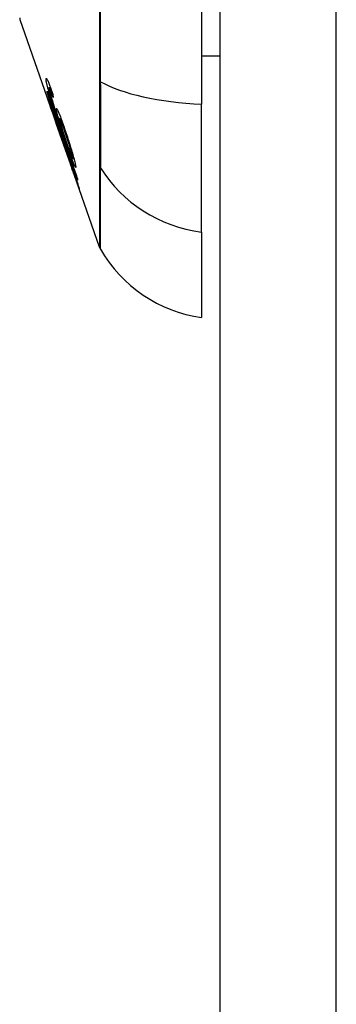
# Model space of a CAD drawing. Header units: inches. Extents: x 25 to 686, y 75 to 315.
# Tile 159 of 256: x 379.098 to 379.368, y 188.82 to 189.658. Entities that reach past the tile are written whole.
import ezdxf

# ---------------------------------------------------------------- set-up
doc = ezdxf.new("R2010")
doc.units = ezdxf.units.IN
doc.header["$MEASUREMENT"] = 0
doc.layers.add('Visible Edges(ANSI)', color=7, linetype='Continuous', lineweight=25)
doc.layers.add('Visible Tangent Edges(ANSI)', color=7, linetype='Continuous', lineweight=25)

msp = doc.modelspace()

# ---------------------------------------------------------------- linework, layer by layer
at = {"layer": 'Visible Edges(ANSI)'}
for p, q in [((379.26907, 175.15497), (379.26907, 204.87497)), ((379.25332, 190.44365), (379.25332, 189.58628)), ((379.12605, 189.57996), (379.09868, 189.65816)), ((379.26907, 189.62717), (379.25332, 189.62717)), ((379.12345, 189.60031), (379.1247, 189.60031)), ((379.12185, 189.59651), (379.12212, 189.59651)), ((379.12445, 189.59853), (379.12534, 189.59853)), ((379.25332, 189.47749), (379.25332, 189.58628)), ((379.12504, 189.58314), (379.12532, 189.58314)), ((379.1276, 189.57956), (379.12797, 189.57956)), ((379.13184, 189.56564), (379.12876, 189.57444)), ((379.12876, 189.57444), (379.12918, 189.57444)), ((379.12947, 189.57019), (379.12948, 189.57019)), ((379.1419, 189.53465), (379.12961, 189.56977)), ((379.13242, 189.574), (379.13363, 189.574)), ((379.1336, 189.56706), (379.13396, 189.56706)), ((379.13633, 189.55072), (379.1335, 189.55882)), ((379.13353, 189.55877), (379.13376, 189.55877)), ((379.13592, 189.55207), (379.1362, 189.55207)), ((379.14205, 189.53423), (379.14206, 189.53423)), ((379.14364, 189.54003), (379.14456, 189.54003)), ((379.16641, 189.46462), (379.14477, 189.52646)), ((379.14649, 189.52179), (379.14672, 189.52179)), ((379.25332, 189.47749), (379.25332, 189.40473))]:
    msp.add_line(p, q, dxfattribs=at)
at = {"layer": 'Visible Edges(ANSI)', "flags": 128}
for points in [[(379.12088, 189.60718), (379.12086, 189.60753), (379.12086, 189.60781), (379.12088, 189.60802), (379.12093, 189.60817), (379.12101, 189.60823), (379.12111, 189.60822), (379.12124, 189.60811), (379.12139, 189.60792), (379.12158, 189.60764), (379.12178, 189.60728), (379.12202, 189.60683), (379.12227, 189.6063), (379.12255, 189.60568), (379.12285, 189.605), (379.12317, 189.60425), (379.1235, 189.60343), (379.12385, 189.60254), (379.12421, 189.60159), (379.12459, 189.6006), (379.12497, 189.59957), (379.12536, 189.59849), (379.12575, 189.59739), (379.12615, 189.59625), (379.12656, 189.59509)], [(379.12429, 189.59374), (379.12404, 189.59454), (379.1238, 189.59533), (379.12357, 189.59611), (379.12334, 189.59687), (379.12313, 189.59761), (379.12292, 189.59834), (379.12271, 189.59905), (379.12252, 189.59974), (379.12234, 189.6004), (379.12217, 189.60104), (379.12201, 189.60166), (379.12186, 189.60224), (379.12172, 189.60281), (379.12158, 189.60335), (379.12147, 189.60386), (379.12136, 189.60434), (379.12126, 189.60479), (379.12118, 189.60521), (379.1211, 189.60561), (379.12104, 189.60597), (379.12098, 189.60632), (379.12094, 189.60663), (379.1209, 189.60692), (379.12088, 189.60718)], [(379.12445, 189.59853), (379.12436, 189.59874), (379.12427, 189.59894), (379.12418, 189.59913), (379.1241, 189.59931), (379.12402, 189.59947), (379.12394, 189.59962), (379.12387, 189.59976), (379.1238, 189.59988), (379.12374, 189.59998), (379.12368, 189.60008), (379.12363, 189.60015), (379.12358, 189.60021), (379.12354, 189.60026), (379.1235, 189.60029), (379.12346, 189.60031), (379.12343, 189.60031), (379.12341, 189.60029), (379.12339, 189.60026), (379.12338, 189.60021), (379.12337, 189.60015), (379.12336, 189.60008), (379.12336, 189.59999), (379.12337, 189.59989), (379.12338, 189.59977)], [(379.12178, 189.59747), (379.12285, 189.5944), (379.12391, 189.59131), (379.12498, 189.58822), (379.12605, 189.58513), (379.12712, 189.58203), (379.12819, 189.57892), (379.12927, 189.57582), (379.13034, 189.57271), (379.13142, 189.5696), (379.1325, 189.56648), (379.13358, 189.56337), (379.13465, 189.56025), (379.13573, 189.55714), (379.13681, 189.55403), (379.13788, 189.55092), (379.13896, 189.54782), (379.14003, 189.54472), (379.14111, 189.54162), (379.14218, 189.53853), (379.14325, 189.53544), (379.14431, 189.53237), (379.14538, 189.5293), (379.14644, 189.52623), (379.1475, 189.52318)], [(379.12185, 189.59651), (379.12185, 189.59655), (379.12184, 189.59659), (379.12184, 189.59663), (379.12184, 189.59667), (379.12183, 189.59671), (379.12183, 189.59675), (379.12183, 189.59679), (379.12182, 189.59683), (379.12182, 189.59687), (379.12182, 189.59691), (379.12182, 189.59695), (379.12181, 189.59699), (379.12181, 189.59703), (379.12181, 189.59707), (379.12181, 189.59711), (379.1218, 189.59715), (379.1218, 189.59719), (379.1218, 189.59723), (379.12179, 189.59727), (379.12179, 189.59731), (379.12179, 189.59735), (379.12179, 189.59739), (379.12179, 189.59743), (379.12178, 189.59747)], [(379.12876, 189.57444), (379.12845, 189.57546), (379.12814, 189.57649), (379.12782, 189.57752), (379.12751, 189.57854), (379.1272, 189.57955), (379.12689, 189.58055), (379.12658, 189.58154), (379.12628, 189.58252), (379.12598, 189.58347), (379.12569, 189.58441), (379.12541, 189.58532), (379.12513, 189.58622), (379.12486, 189.58708), (379.1246, 189.58791), (379.12434, 189.58872), (379.12409, 189.58953), (379.12382, 189.59035), (379.12356, 189.5912), (379.12328, 189.59205), (379.12301, 189.59292), (379.12272, 189.59381), (379.12244, 189.5947), (379.12214, 189.5956), (379.12185, 189.59651)], [(379.12338, 189.59977), (379.12339, 189.59967), (379.1234, 189.59956), (379.12341, 189.59945), (379.12343, 189.59933), (379.12345, 189.5992), (379.12348, 189.59906), (379.12351, 189.59891), (379.12354, 189.59876), (379.12357, 189.59859), (379.1236, 189.59842), (379.12364, 189.59824), (379.12369, 189.59806), (379.12373, 189.59786), (379.12378, 189.59766), (379.12383, 189.59745), (379.12388, 189.59724), (379.12394, 189.59702), (379.124, 189.59679), (379.12406, 189.59655), (379.12412, 189.59631), (379.12419, 189.59606), (379.12426, 189.59581), (379.12433, 189.59555), (379.1244, 189.59528)], [(379.13519, 189.56113), (379.1347, 189.56255), (379.1342, 189.56397), (379.13371, 189.56539), (379.13322, 189.56682), (379.13273, 189.56824), (379.13224, 189.56967), (379.13175, 189.57109), (379.13126, 189.57251), (379.13078, 189.57392), (379.1303, 189.57533), (379.12983, 189.57673), (379.12936, 189.57811), (379.1289, 189.57949), (379.12844, 189.58085), (379.12799, 189.5822), (379.12755, 189.58353), (379.12712, 189.58485), (379.1267, 189.58615), (379.12628, 189.58744), (379.12586, 189.58873), (379.12545, 189.59), (379.12505, 189.59127), (379.12466, 189.59251), (379.12429, 189.59374)], [(379.1244, 189.59528), (379.12495, 189.59336), (379.12557, 189.59129), (379.12624, 189.58912), (379.12694, 189.5869), (379.1276, 189.58482), (379.12819, 189.58301), (379.12867, 189.58155), (379.12902, 189.58051), (379.12929, 189.57968), (379.12957, 189.57885), (379.12986, 189.578), (379.13015, 189.57715), (379.13044, 189.57629), (379.13073, 189.57544), (379.13102, 189.57458), (379.13131, 189.57372), (379.1316, 189.57286), (379.1319, 189.57201), (379.13219, 189.57116), (379.13248, 189.57032), (379.13276, 189.56949), (379.13305, 189.56867), (379.13333, 189.56786), (379.1336, 189.56706)], [(379.12697, 189.59186), (379.12686, 189.59217), (379.12675, 189.59248), (379.12664, 189.59279), (379.12652, 189.5931), (379.12641, 189.59342), (379.1263, 189.59373), (379.12619, 189.59404), (379.12607, 189.59434), (379.12596, 189.59465), (379.12585, 189.59495), (379.12574, 189.59525), (379.12563, 189.59554), (379.12552, 189.59582), (379.12542, 189.59611), (379.12531, 189.59638), (379.12521, 189.59665), (379.12511, 189.59691), (379.12501, 189.59716), (379.12491, 189.59741), (379.12482, 189.59766), (379.12472, 189.59789), (379.12463, 189.59812), (379.12454, 189.59833), (379.12445, 189.59853)], [(379.12656, 189.59509), (379.12658, 189.59496), (379.12659, 189.59482), (379.12661, 189.59469), (379.12663, 189.59455), (379.12664, 189.59442), (379.12666, 189.59428), (379.12668, 189.59415), (379.12669, 189.59401), (379.12671, 189.59388), (379.12673, 189.59374), (379.12674, 189.59361), (379.12676, 189.59347), (379.12678, 189.59334), (379.1268, 189.5932), (379.12681, 189.59307), (379.12683, 189.59293), (379.12685, 189.5928), (379.12687, 189.59266), (379.12688, 189.59253), (379.1269, 189.59239), (379.12692, 189.59226), (379.12694, 189.59212), (379.12696, 189.59199), (379.12697, 189.59186)], [(379.1224, 189.59065), (379.12241, 189.59068), (379.12246, 189.59061), (379.12254, 189.59044), (379.12266, 189.59016), (379.12282, 189.58977), (379.12302, 189.58928), (379.12325, 189.58869), (379.12351, 189.588), (379.12381, 189.58722), (379.12414, 189.58635), (379.1245, 189.58537), (379.12489, 189.58432), (379.12529, 189.58323), (379.12568, 189.58216), (379.12606, 189.5811), (379.12642, 189.5801), (379.12676, 189.57915), (379.1271, 189.57821), (379.12744, 189.57725), (379.12778, 189.57628), (379.12813, 189.57529), (379.12848, 189.5743), (379.12883, 189.57328), (379.12919, 189.57226)], [(379.12947, 189.57019), (379.12886, 189.57191), (379.12827, 189.57362), (379.12768, 189.5753), (379.1271, 189.57695), (379.12654, 189.57855), (379.12599, 189.58011), (379.12549, 189.58154), (379.12505, 189.58279), (379.12468, 189.58387), (379.12436, 189.5848), (379.12408, 189.58558), (379.12384, 189.58629), (379.12361, 189.58695), (379.1234, 189.58756), (379.12321, 189.58812), (379.12304, 189.58862), (379.12289, 189.58906), (379.12276, 189.58945), (379.12266, 189.58978), (379.12257, 189.59006), (379.1225, 189.59028), (379.12245, 189.59045), (379.12242, 189.59058), (379.1224, 189.59065)], [(379.1291, 189.57199), (379.12883, 189.57276), (379.12856, 189.57352), (379.1283, 189.57428), (379.12803, 189.57503), (379.12777, 189.57576), (379.12752, 189.57648), (379.12728, 189.57717), (379.12704, 189.57783), (379.12681, 189.57847), (379.12659, 189.57908), (379.12637, 189.57967), (379.12617, 189.58022), (379.12598, 189.58073), (379.12581, 189.5812), (379.12566, 189.58162), (379.12552, 189.58198), (379.1254, 189.5823), (379.12529, 189.58257), (379.12521, 189.58278), (379.12514, 189.58294), (379.12509, 189.58305), (379.12506, 189.58312), (379.12504, 189.58314), (379.12504, 189.58312)], [(379.12504, 189.58312), (379.12507, 189.58301), (379.12513, 189.58279), (379.12524, 189.58245), (379.12539, 189.58199), (379.12559, 189.58141), (379.12581, 189.58075), (379.12603, 189.5801), (379.12624, 189.5795), (379.12642, 189.57896), (379.12662, 189.5784), (379.12682, 189.57781), (379.12703, 189.57721), (379.12725, 189.57658), (379.12747, 189.57594), (379.1277, 189.57528), (379.12793, 189.57461), (379.12817, 189.57392), (379.12841, 189.57323), (379.12866, 189.57252), (379.12891, 189.57181), (379.12916, 189.5711), (379.12941, 189.57039), (379.12966, 189.56967), (379.1299, 189.56896)], [(379.14771, 189.52169), (379.14688, 189.52408), (379.14605, 189.52648), (379.14521, 189.52888), (379.14438, 189.53129), (379.14354, 189.53369), (379.1427, 189.5361), (379.14186, 189.53852), (379.14102, 189.54093), (379.14018, 189.54335), (379.13934, 189.54576), (379.1385, 189.54818), (379.13766, 189.5506), (379.13682, 189.55302), (379.13598, 189.55544), (379.13514, 189.55786), (379.1343, 189.56028), (379.13346, 189.56269), (379.13262, 189.56511), (379.13178, 189.56752), (379.13094, 189.56994), (379.1301, 189.57235), (379.12927, 189.57476), (379.12843, 189.57716), (379.1276, 189.57956)], [(379.1276, 189.57956), (379.12776, 189.57904), (379.12792, 189.57852), (379.12808, 189.578), (379.12824, 189.57749), (379.12839, 189.57699), (379.12855, 189.57649), (379.1287, 189.576), (379.12885, 189.57551), (379.12899, 189.57503), (379.12914, 189.57456), (379.12928, 189.5741), (379.12942, 189.57364), (379.12956, 189.57319), (379.12969, 189.57275), (379.12984, 189.57225), (379.13002, 189.57166), (379.13022, 189.571), (379.13044, 189.57028), (379.13067, 189.56952), (379.13091, 189.56873), (379.13115, 189.56793), (379.13139, 189.56714), (379.13162, 189.56637), (379.13184, 189.56564)], [(379.12963, 189.5817), (379.1296, 189.5822), (379.12964, 189.5825), (379.12975, 189.58259), (379.12994, 189.58244), (379.13019, 189.58208), (379.1305, 189.58152), (379.13084, 189.58083), (379.13118, 189.58009), (379.1315, 189.57937), (379.1318, 189.57868), (379.1321, 189.57793), (379.13242, 189.57714), (379.13275, 189.57629), (379.1331, 189.5754), (379.13346, 189.57445), (379.13383, 189.57345), (379.1342, 189.57242), (379.13459, 189.57136), (379.13498, 189.57027), (379.13537, 189.56915), (379.13577, 189.56801), (379.13617, 189.56684), (379.13657, 189.56566), (379.13698, 189.56446)], [(379.1336, 189.56706), (379.1334, 189.56771), (379.1332, 189.56835), (379.133, 189.56899), (379.1328, 189.56962), (379.13261, 189.57024), (379.13242, 189.57086), (379.13224, 189.57146), (379.13206, 189.57206), (379.13188, 189.57265), (379.1317, 189.57327), (379.13152, 189.57391), (379.13133, 189.57457), (379.13113, 189.57526), (379.13094, 189.57596), (379.13075, 189.57668), (379.13056, 189.5774), (379.13037, 189.57811), (379.13021, 189.57878), (379.13006, 189.5794), (379.12994, 189.57997), (379.12983, 189.58048), (379.12975, 189.58095), (379.12968, 189.58135), (379.12963, 189.5817)], [(379.13353, 189.55877), (379.13339, 189.55927), (379.13302, 189.56044), (379.13246, 189.56216), (379.132, 189.56356), (379.13182, 189.56409), (379.1317, 189.56444), (379.13158, 189.5648), (379.13145, 189.56517), (379.13132, 189.56555), (379.13119, 189.56594), (379.13105, 189.56634), (379.13092, 189.56675), (379.13077, 189.56717), (379.13063, 189.56759), (379.13048, 189.56802), (379.13033, 189.56845), (379.13018, 189.56889), (379.13003, 189.56933), (379.12987, 189.56977), (379.12972, 189.57021), (379.12957, 189.57066), (379.12941, 189.5711), (379.12926, 189.57154), (379.1291, 189.57199)], [(379.12919, 189.57226), (379.12943, 189.57157), (379.12967, 189.57088), (379.12991, 189.57019), (379.13014, 189.56951), (379.13038, 189.56883), (379.13061, 189.56815), (379.13084, 189.56747), (379.13107, 189.56681), (379.13129, 189.56615), (379.13151, 189.5655), (379.13174, 189.56485), (379.13196, 189.56417), (379.1322, 189.56347), (379.13244, 189.56276), (379.13268, 189.56204), (379.13292, 189.56132), (379.13316, 189.5606), (379.13339, 189.55991), (379.1336, 189.55926), (379.1338, 189.55866), (379.13398, 189.55809), (379.13416, 189.55755), (379.13432, 189.55705), (379.13447, 189.55659)], [(379.1299, 189.56896), (379.12989, 189.56901), (379.12987, 189.56906), (379.12985, 189.56911), (379.12983, 189.56917), (379.12981, 189.56922), (379.12979, 189.56927), (379.12977, 189.56932), (379.12975, 189.56937), (379.12974, 189.56942), (379.12972, 189.56947), (379.1297, 189.56952), (379.12968, 189.56957), (379.12966, 189.56963), (379.12964, 189.56968), (379.12963, 189.56973), (379.12961, 189.56978), (379.12959, 189.56983), (379.12957, 189.56988), (379.12956, 189.56993), (379.12954, 189.56998), (379.12952, 189.57004), (379.1295, 189.57009), (379.12949, 189.57014), (379.12947, 189.57019)], [(379.13742, 189.5613), (379.137, 189.56253), (379.13658, 189.56375), (379.13616, 189.56494), (379.13575, 189.5661), (379.13535, 189.56722), (379.13496, 189.56828), (379.13459, 189.56928), (379.13423, 189.57022), (379.1339, 189.57104), (379.13362, 189.57172), (379.13339, 189.57226), (379.1332, 189.57269), (379.13304, 189.57303), (379.1329, 189.57332), (379.13277, 189.57356), (379.13266, 189.57375), (379.13256, 189.57389), (379.13248, 189.57397), (379.13242, 189.574), (379.13238, 189.57397), (379.13235, 189.5739), (379.13234, 189.57377), (379.13235, 189.57359), (379.13237, 189.57338)], [(379.13237, 189.57338), (379.13244, 189.57292), (379.13255, 189.57233), (379.13271, 189.57163), (379.13291, 189.57081), (379.13316, 189.56987), (379.13344, 189.56886), (379.13373, 189.56786), (379.13401, 189.56692), (379.13426, 189.56608), (379.13449, 189.5653), (379.13474, 189.56451), (379.13499, 189.56371), (379.13524, 189.5629), (379.13551, 189.56207), (379.13578, 189.56123), (379.13606, 189.56038), (379.13633, 189.55953), (379.13662, 189.55868), (379.1369, 189.55783), (379.13718, 189.55699), (379.13747, 189.55615), (379.13775, 189.55531), (379.13804, 189.55448), (379.13832, 189.55366)], [(379.1335, 189.55882), (379.13351, 189.55881), (379.13351, 189.55881), (379.13351, 189.5588), (379.13351, 189.5588), (379.13351, 189.5588), (379.13352, 189.55879), (379.13352, 189.55879), (379.13352, 189.55879), (379.13352, 189.55878), (379.13352, 189.55878), (379.13352, 189.55878), (379.13353, 189.55877), (379.13353, 189.55877), (379.13353, 189.55877), (379.13353, 189.55877), (379.13353, 189.55877), (379.13353, 189.55877), (379.13353, 189.55877), (379.13353, 189.55877), (379.13353, 189.55877), (379.13353, 189.55877), (379.13353, 189.55877), (379.13353, 189.55877), (379.13353, 189.55877)], [(379.14615, 189.53337), (379.14618, 189.5323), (379.14564, 189.53297), (379.14457, 189.53534), (379.14359, 189.53779), (379.14319, 189.53883), (379.14283, 189.53978), (379.14245, 189.54078), (379.14207, 189.54182), (379.14167, 189.54289), (379.14127, 189.54399), (379.14086, 189.54511), (379.14045, 189.54624), (379.14004, 189.54741), (379.13961, 189.54859), (379.13918, 189.5498), (379.13874, 189.55103), (379.1383, 189.55228), (379.13785, 189.55353), (379.13741, 189.5548), (379.13696, 189.55607), (379.13652, 189.55734), (379.13607, 189.55861), (379.13563, 189.55988), (379.13519, 189.56113)], [(379.13698, 189.56446), (379.13748, 189.56295), (379.13799, 189.56143), (379.1385, 189.5599), (379.139, 189.55835), (379.1395, 189.5568), (379.14, 189.55523), (379.1405, 189.55365), (379.141, 189.55206), (379.14149, 189.55048), (379.14197, 189.54892), (379.14243, 189.5474), (379.14287, 189.54592), (379.14329, 189.54449), (379.1437, 189.54311), (379.14407, 189.54179), (379.14443, 189.54052), (379.14476, 189.53931), (379.14506, 189.53817), (379.14533, 189.53711), (379.14557, 189.53614), (379.14578, 189.53528), (379.14594, 189.53454), (379.14606, 189.5339), (379.14615, 189.53337)], [(379.14367, 189.54056), (379.14363, 189.54079), (379.14358, 189.54107), (379.14351, 189.54138), (379.14343, 189.54174), (379.14334, 189.54214), (379.14323, 189.54258), (379.1431, 189.54306), (379.14297, 189.54357), (379.14282, 189.54412), (379.14266, 189.5447), (379.14249, 189.5453), (379.14231, 189.54592), (379.14212, 189.54657), (379.14193, 189.54723), (379.14172, 189.54792), (379.14146, 189.54879), (379.14112, 189.54991), (379.1407, 189.55127), (379.1402, 189.55287), (379.13965, 189.55457), (379.1391, 189.55627), (379.13854, 189.55797), (379.13798, 189.55965), (379.13742, 189.5613)], [(379.13447, 189.55659), (379.13453, 189.55643), (379.13461, 189.55625), (379.13469, 189.55604), (379.13479, 189.5558), (379.1349, 189.55553), (379.13501, 189.55523), (379.13514, 189.55489), (379.13528, 189.55453), (379.13543, 189.55413), (379.13559, 189.55371), (379.13576, 189.55325), (379.13594, 189.55276), (379.13613, 189.55225), (379.13634, 189.55168), (379.13661, 189.55095), (379.13693, 189.55007), (379.13731, 189.549), (379.13776, 189.54776), (379.13826, 189.54635), (379.13878, 189.54489), (379.1393, 189.5434), (379.13984, 189.54188), (379.14038, 189.54034), (379.14092, 189.5388)], [(379.14096, 189.53817), (379.14067, 189.53901), (379.14038, 189.53984), (379.14009, 189.54066), (379.1398, 189.54148), (379.13952, 189.54228), (379.13924, 189.54307), (379.13896, 189.54385), (379.13869, 189.54461), (379.13843, 189.54534), (379.13818, 189.54605), (379.13794, 189.54672), (379.1377, 189.54737), (379.13748, 189.54799), (379.13726, 189.54859), (379.13703, 189.54921), (379.13681, 189.54982), (379.13659, 189.55039), (379.1364, 189.5509), (379.13624, 189.55131), (379.13612, 189.55163), (379.13602, 189.55187), (379.13596, 189.55201), (379.13593, 189.55207), (379.13592, 189.55205)], [(379.13592, 189.55205), (379.13592, 189.55203), (379.13593, 189.55201), (379.13593, 189.55199), (379.13594, 189.55196), (379.13595, 189.55192), (379.13596, 189.55189), (379.13597, 189.55185), (379.13599, 189.5518), (379.136, 189.55175), (379.13602, 189.5517), (379.13604, 189.55164), (379.13605, 189.55159), (379.13607, 189.55152), (379.13609, 189.55146), (379.13611, 189.55139), (379.13614, 189.55133), (379.13616, 189.55125), (379.13618, 189.55118), (379.13621, 189.55111), (379.13623, 189.55103), (379.13625, 189.55096), (379.13628, 189.55088), (379.13631, 189.5508), (379.13633, 189.55072)], [(379.13832, 189.55366), (379.13862, 189.5528), (379.13892, 189.55195), (379.13921, 189.55112), (379.1395, 189.55031), (379.13978, 189.54951), (379.14007, 189.54873), (379.14034, 189.54797), (379.14062, 189.54722), (379.14089, 189.54649), (379.14115, 189.54577), (379.14142, 189.54507), (379.14168, 189.54439), (379.14193, 189.54374), (379.14217, 189.54311), (379.1424, 189.54253), (379.14262, 189.54201), (379.14282, 189.54154), (379.143, 189.54113), (379.14316, 189.54078), (379.14334, 189.54044), (379.14352, 189.54014), (379.14365, 189.54003), (379.1437, 189.54017), (379.14367, 189.54056)], [(379.14092, 189.5388), (379.14164, 189.5367), (379.14236, 189.53462), (379.14307, 189.53256), (379.14376, 189.53054), (379.14443, 189.52859), (379.14507, 189.5267), (379.14566, 189.52494), (379.14618, 189.52338), (379.14663, 189.52205), (379.147, 189.52093), (379.1473, 189.52002), (379.14757, 189.51921), (379.14782, 189.51846), (379.14805, 189.51776), (379.14825, 189.51713), (379.14844, 189.51655), (379.1486, 189.51604), (379.14874, 189.51559), (379.14886, 189.51521), (379.14896, 189.5149), (379.14904, 189.51464), (379.14909, 189.51444), (379.14913, 189.5143), (379.14915, 189.51421)], [(379.14649, 189.52181), (379.14647, 189.5219), (379.14642, 189.52208), (379.14634, 189.52235), (379.14622, 189.52271), (379.14608, 189.52315), (379.14591, 189.52369), (379.1457, 189.52431), (379.14547, 189.52499), (379.14523, 189.52571), (379.14499, 189.52643), (379.14475, 189.52715), (379.1445, 189.52787), (379.14425, 189.52862), (379.14399, 189.5294), (379.14371, 189.53021), (379.14343, 189.53104), (379.14313, 189.53189), (379.14283, 189.53277), (379.14253, 189.53365), (379.14222, 189.53454), (379.14191, 189.53544), (379.1416, 189.53635), (379.14128, 189.53726), (379.14096, 189.53817)], [(379.14205, 189.53423), (379.14203, 189.5343), (379.142, 189.53436), (379.14198, 189.53443), (379.14196, 189.5345), (379.14193, 189.53457), (379.14191, 189.53464), (379.14189, 189.5347), (379.14186, 189.53477), (379.14184, 189.53484), (379.14181, 189.53491), (379.14179, 189.53497), (379.14177, 189.53504), (379.14174, 189.53511), (379.14172, 189.53518), (379.1417, 189.53525), (379.14167, 189.53531), (379.14165, 189.53538), (379.14163, 189.53545), (379.14161, 189.53552), (379.14158, 189.53558), (379.14156, 189.53565), (379.14154, 189.53572), (379.14151, 189.53579), (379.14149, 189.53586)], [(379.14149, 189.53586), (379.14192, 189.53464), (379.14235, 189.53342), (379.14277, 189.53222), (379.14318, 189.53103), (379.14359, 189.52988), (379.14398, 189.52876), (379.14437, 189.52767), (379.14473, 189.52664), (379.14506, 189.5257), (379.14534, 189.52492), (379.14556, 189.52431), (379.14573, 189.52384), (379.14586, 189.52347), (379.14598, 189.52314), (379.14608, 189.52285), (379.14618, 189.52259), (379.14626, 189.52237), (379.14633, 189.52219), (379.14638, 189.52204), (379.14643, 189.52193), (379.14646, 189.52185), (379.14648, 189.5218), (379.14649, 189.52179), (379.14649, 189.52181)], [(379.14915, 189.51421), (379.14914, 189.51418), (379.14908, 189.51431), (379.14896, 189.51462), (379.14878, 189.51511), (379.14853, 189.51579), (379.14823, 189.51662), (379.14792, 189.51751), (379.1476, 189.5184), (379.1473, 189.51924), (379.14703, 189.52002), (379.14674, 189.52083), (379.14644, 189.52169), (379.14613, 189.52258), (379.1458, 189.52351), (379.14546, 189.52448), (379.14511, 189.52548), (379.14475, 189.52651), (379.14438, 189.52757), (379.14401, 189.52864), (379.14363, 189.52972), (379.14324, 189.53083), (379.14285, 189.53195), (379.14245, 189.53308), (379.14205, 189.53423)], [(379.1475, 189.52318), (379.14751, 189.52312), (379.14751, 189.52306), (379.14752, 189.52299), (379.14753, 189.52293), (379.14754, 189.52287), (379.14755, 189.52281), (379.14756, 189.52275), (379.14757, 189.52268), (379.14757, 189.52262), (379.14758, 189.52256), (379.14759, 189.5225), (379.1476, 189.52243), (379.14761, 189.52237), (379.14762, 189.52231), (379.14763, 189.52225), (379.14764, 189.52219), (379.14765, 189.52212), (379.14766, 189.52206), (379.14767, 189.522), (379.14768, 189.52194), (379.14768, 189.52188), (379.14769, 189.52181), (379.1477, 189.52175), (379.14771, 189.52169)]]:
    msp.add_lwpolyline(points, dxfattribs=at)
at = {"layer": 'Visible Edges(ANSI)'}
for centre, radius, start, end in [((379.10332, 189.65978), 0.00492, 180.17314, 199.29005), ((379.1757, 189.46787), 0.00984, 199.29005, 209.81689), ((379.26964, 189.52171), 0.11811, 209.81689, 262.0587)]:
    msp.add_arc(centre, radius, start, end, dxfattribs=at)
at = {"layer": 'Visible Tangent Edges(ANSI)'}
for p, q in [((379.36807, 175.15497), (379.36807, 204.87497)), ((379.12088, 189.60718), (379.12184, 189.60718)), ((379.16638, 189.60663), (379.16638, 189.60616)), ((379.12429, 189.59374), (379.12484, 189.59374)), ((379.1224, 189.59065), (379.12243, 189.59065)), ((379.12963, 189.5817), (379.13041, 189.5817)), ((379.1291, 189.57199), (379.12928, 189.57199)), ((379.13353, 189.55877), (379.13376, 189.55877)), ((379.13519, 189.56113), (379.13581, 189.56113)), ((379.13742, 189.5613), (379.13804, 189.5613)), ((379.14096, 189.53817), (379.14113, 189.53817)), ((379.14367, 189.54056), (379.14442, 189.54056)), ((379.16638, 189.53441), (379.16638, 189.53424)), ((379.14649, 189.52181), (379.14671, 189.52181))]:
    msp.add_line(p, q, dxfattribs=at)
at = {"layer": 'Visible Tangent Edges(ANSI)', "flags": 128}
for points in [[(379.16638, 189.6725), (379.16638, 189.6559), (379.16638, 189.63939), (379.16638, 189.62305), (379.16638, 189.60663)], [(379.16737, 189.60538), (379.16734, 189.63829), (379.16731, 189.67156)], [(379.16638, 189.60616), (379.16638, 189.60206), (379.16638, 189.59803), (379.16638, 189.59407), (379.16638, 189.59017), (379.16638, 189.58635), (379.16638, 189.58262), (379.16638, 189.57897), (379.16638, 189.57541), (379.16638, 189.57195), (379.16638, 189.56858), (379.16638, 189.56533), (379.16638, 189.56219), (379.16638, 189.55916), (379.16638, 189.55624), (379.16638, 189.55345), (379.16638, 189.55079), (379.16638, 189.54826), (379.16638, 189.54585), (379.16638, 189.54359), (379.16638, 189.54146), (379.16638, 189.53948), (379.16638, 189.53764), (379.16638, 189.53595), (379.16638, 189.53441)], [(379.16737, 189.53215), (379.16738, 189.53368), (379.16739, 189.53537), (379.1674, 189.53722), (379.1674, 189.53922), (379.16741, 189.54137), (379.16742, 189.54367), (379.16742, 189.54611), (379.16743, 189.54869), (379.16743, 189.5514), (379.16743, 189.55425), (379.16743, 189.55722), (379.16743, 189.56032), (379.16743, 189.56354), (379.16743, 189.56687), (379.16743, 189.57031), (379.16743, 189.57386), (379.16742, 189.57751), (379.16742, 189.58125), (379.16741, 189.58508), (379.16741, 189.589), (379.1674, 189.59299), (379.16739, 189.59706), (379.16738, 189.60119), (379.16737, 189.60538)], [(379.16638, 189.53424), (379.16638, 189.52861), (379.16638, 189.52323), (379.16638, 189.51807), (379.16638, 189.51315), (379.16638, 189.50845), (379.16638, 189.50399), (379.16639, 189.49977), (379.16639, 189.49578), (379.16639, 189.49202), (379.16639, 189.48851), (379.16639, 189.48523), (379.1664, 189.48219), (379.1664, 189.4794), (379.1664, 189.47684), (379.1664, 189.47452), (379.16641, 189.47245), (379.16641, 189.47062), (379.16641, 189.46903), (379.16641, 189.46768), (379.16641, 189.46658), (379.16641, 189.46572), (379.16641, 189.46511), (379.16641, 189.46474), (379.16641, 189.46462)], [(379.16716, 189.46298), (379.16716, 189.4631), (379.16717, 189.46346), (379.16717, 189.46407), (379.16717, 189.46492), (379.16718, 189.46601), (379.16718, 189.46734), (379.16719, 189.46892), (379.16719, 189.47073), (379.1672, 189.47279), (379.16721, 189.47508), (379.16722, 189.47762), (379.16722, 189.48039), (379.16723, 189.48341), (379.16724, 189.48666), (379.16726, 189.49015), (379.16727, 189.49388), (379.16728, 189.49784), (379.16729, 189.50204), (379.1673, 189.50648), (379.16731, 189.51115), (379.16733, 189.51605), (379.16734, 189.52118), (379.16735, 189.52656), (379.16737, 189.53215)]]:
    msp.add_lwpolyline(points, dxfattribs=at)
at = {"layer": 'Visible Tangent Edges(ANSI)'}
for centre, major_axis, ratio, start_param, end_param in [((379.17589, 189.60701), (-0.00984, -0.00003), 0.32572, 0.259229, 0.522936), ((379.26964, 189.62488), (-0.11811, 0), 0.32996, 0.523835, 1.432195), ((379.17589, 189.5368), (-0.00984, 0.00008), 0.945463, 0.267645, 0.531352), ((379.26964, 189.58792), (-0.11811, 0), 0.943995, 0.523835, 1.432195)]:
    msp.add_ellipse(centre, major_axis=major_axis, ratio=ratio, start_param=start_param, end_param=end_param, dxfattribs=at)

doc.saveas('drawing.dxf')
